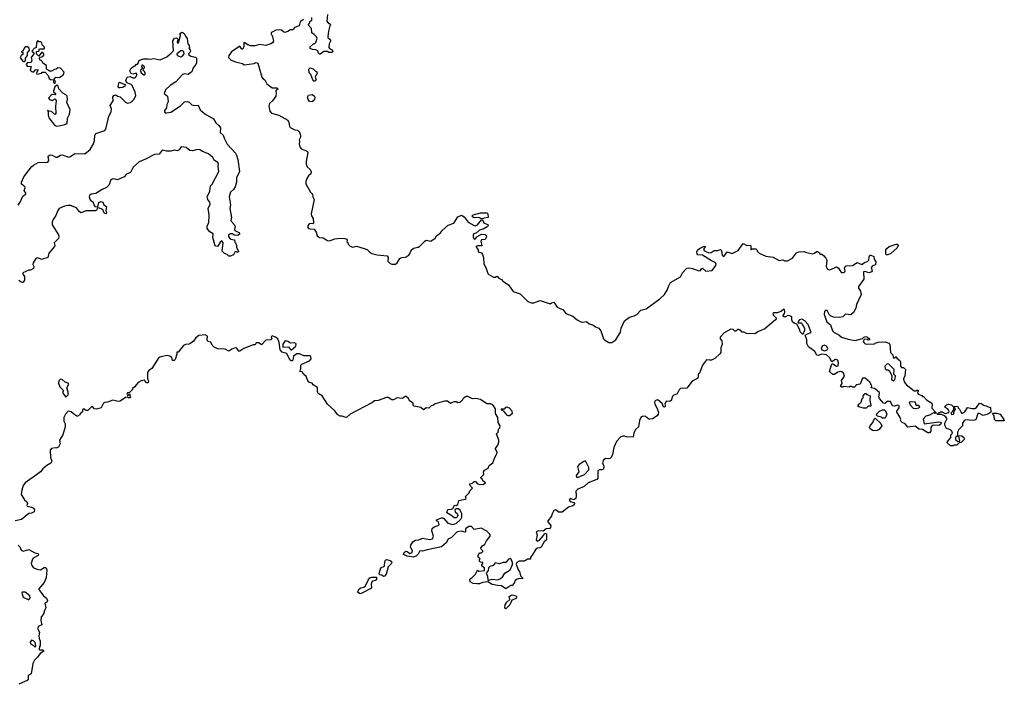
# Model space of a CAD drawing. Extents: x 2551545 to 2886624, y 315747 to 489036.
# Tile 38 of 119: x 2592085 to 2602960, y 361159 to 368501. Entities that reach past the tile are written whole.
import ezdxf

# ---------------------------------------------------------------- set-up
doc = ezdxf.new("R2010")
doc.units = 0

msp = doc.modelspace()

# ---------------------------------------------------------------- linework, layer by layer
at = {"layer": '0CON10XD'}
for points in [[(2595485, 368560), (2595478, 368485), (2595495, 368460), (2595508, 368458), (2595520, 368445), (2595510, 368435), (2595494, 368376), (2595488, 368315), (2595490, 368305), (2595517, 368277), (2595518, 368265), (2595504, 368236), (2595500, 368195), (2595505, 368182), (2595538, 368168), (2595542, 368148), (2595532, 368138), (2595498, 368138), (2595485, 368148), (2595445, 368148), (2595405, 368120), (2595395, 368120), (2595382, 368135), (2595380, 368155), (2595355, 368168), (2595318, 368172), (2595293, 368183), (2595295, 368200), (2595332, 368238), (2595345, 368240), (2595355, 368250), (2595370, 368295), (2595365, 368310), (2595338, 368338), (2595310, 368355), (2595308, 368405), (2595270, 368445), (2595290, 368465), (2595290, 368480), (2595310, 368495), (2595310, 368525)], [(2595220, 368505), (2595183, 368477), (2595170, 368435), (2595120, 368415), (2595105, 368390), (2595075, 368390), (2595048, 368372), (2595015, 368360), (2595002, 368362), (2594977, 368387), (2594949, 368389), (2594915, 368384), (2594872, 368365), (2594862, 368355), (2594862, 368345), (2594878, 368315), (2594888, 368265), (2594878, 368245), (2594857, 368233), (2594803, 368217), (2594735, 368226), (2594685, 368213), (2594635, 368213), (2594603, 368223), (2594565, 368248), (2594560, 368245), (2594562, 368205), (2594550, 368175), (2594540, 368175), (2594517, 368207), (2594505, 368202), (2594424, 368146), (2594396, 368105), (2594391, 368085), (2594420, 368055), (2594470, 368035), (2594545, 368017), (2594565, 368002), (2594675, 368018), (2594695, 368028), (2594715, 368020), (2594758, 367868), (2594775, 367847), (2594793, 367835), (2594814, 367794), (2594875, 367750), (2594925, 367750), (2594940, 367735), (2594922, 367728), (2594913, 367717), (2594918, 367685), (2594913, 367655), (2594876, 367604), (2594843, 367575), (2594837, 367545), (2594849, 367489), (2594865, 367470), (2594947, 367447), (2595045, 367390), (2595057, 367367), (2595064, 367325), (2595072, 367312), (2595125, 367283), (2595155, 367280), (2595172, 367265), (2595186, 367225), (2595186, 367204), (2595170, 367175), (2595176, 367155), (2595172, 367125), (2595178, 367098), (2595195, 367074), (2595254, 367054), (2595263, 367045), (2595266, 367035), (2595248, 366935), (2595250, 366905), (2595260, 366875), (2595292, 366845), (2595304, 366825), (2595301, 366799), (2595273, 366775), (2595257, 366745), (2595247, 366713), (2595247, 366687), (2595296, 366596), (2595320, 366575), (2595323, 366543), (2595337, 366515), (2595306, 366355), (2595309, 366335), (2595326, 366306), (2595329, 366255), (2595323, 366247), (2595295, 366251), (2595277, 366243), (2595267, 366225), (2595269, 366205), (2595276, 366196), (2595295, 366189), (2595338, 366188), (2595358, 366155), (2595369, 366115), (2595395, 366096), (2595435, 366090), (2595485, 366062), (2595505, 366059), (2595565, 366082), (2595625, 366088), (2595675, 366083), (2595698, 366075), (2595702, 366065), (2595700, 366045), (2595708, 366038), (2595712, 366022), (2595735, 365998), (2595765, 365987), (2595805, 365998), (2595890, 365975), (2595921, 365961), (2595952, 365932)], [(2592067, 366453), (2592091, 366485), (2592119, 366551), (2592154, 366575), (2592154, 366585), (2592134, 366615), (2592146, 366645), (2592143, 366655), (2592104, 366684), (2592104, 366705), (2592129, 366765), (2592214, 366875), (2592237, 366895), (2592288, 366925), (2592395, 366928), (2592408, 366945), (2592400, 366995), (2592421, 367009), (2592442, 367005), (2592485, 366981), (2592498, 366982), (2592534, 367006), (2592555, 367009), (2592625, 366982), (2592645, 366990), (2592695, 367024), (2592805, 367021), (2592862, 367068), (2592901, 367129), (2592913, 367165), (2592915, 367220), (2592925, 367243), (2593025, 367277), (2593038, 367292), (2593070, 367435), (2593097, 367485), (2593099, 367515), (2593086, 367555), (2593116, 367605), (2593114, 367645), (2593125, 367663), (2593145, 367672), (2593165, 367657), (2593195, 367648), (2593255, 367589), (2593275, 367579), (2593305, 367585), (2593329, 367601), (2593348, 367622), (2593368, 367662), (2593362, 367702), (2593326, 367776), (2593316, 367786), (2593270, 367805), (2593258, 367828), (2593273, 367867), (2593305, 367872), (2593335, 367858), (2593355, 367858), (2593365, 367862), (2593382, 367895), (2593372, 367912), (2593335, 367900), (2593317, 367907), (2593303, 367935), (2593317, 367965), (2593344, 367986), (2593359, 367991), (2593375, 368010), (2593385, 368010), (2593397, 368023), (2593402, 368045), (2593415, 368057), (2593457, 368067), (2593505, 368070), (2593525, 368064), (2593565, 368073), (2593635, 368058), (2593709, 368091), (2593738, 368115), (2593759, 368131), (2593782, 368158), (2593775, 368267), (2593794, 368296), (2593815, 368300), (2593828, 368295), (2593832, 368285), (2593823, 368253), (2593833, 368243), (2593840, 368245), (2593860, 368325), (2593860, 368335), (2593850, 368345), (2593875, 368362), (2593885, 368360), (2593907, 368345), (2593915, 368320), (2593933, 368293), (2593943, 368235), (2593958, 368215), (2593960, 368195), (2593952, 368185), (2593968, 368168), (2593970, 368155), (2593965, 368140), (2593950, 368125), (2593950, 368115), (2593975, 368098), (2594025, 368088), (2594036, 368076), (2594036, 368025), (2594030, 368005), (2594002, 367968), (2593985, 367927), (2593975, 367916), (2593945, 367896), (2593905, 367902), (2593884, 367896), (2593811, 367815), (2593746, 367774), (2593695, 367727), (2593682, 367685), (2593716, 367655), (2593726, 367595), (2593710, 367565), (2593705, 367528), (2593683, 367497), (2593683, 367485), (2593693, 367473), (2593705, 367471), (2593755, 367480), (2593861, 367548), (2593905, 367593), (2593935, 367598), (2593955, 367589), (2593985, 367561), (2594015, 367554), (2594055, 367558), (2594079, 367505), (2594130, 367460), (2594226, 367406), (2594252, 367362), (2594285, 367332), (2594303, 367305), (2594300, 367255), (2594334, 367225), (2594346, 367186), (2594376, 367125), (2594467, 367027), (2594481, 367005), (2594496, 366956), (2594511, 366825), (2594481, 366755), (2594479, 366705), (2594465, 366653), (2594446, 366625), (2594412, 366595), (2594397, 366545), (2594412, 366455), (2594406, 366415), (2594424, 366315), (2594418, 366278), (2594455, 366237), (2594464, 366215), (2594458, 366185), (2594462, 366172), (2594505, 366152), (2594518, 366135), (2594495, 366118), (2594455, 366120), (2594434, 366134), (2594414, 366134), (2594391, 366119), (2594391, 366101), (2594415, 366077), (2594458, 366068), (2594460, 366045), (2594470, 366035), (2594478, 366005), (2594478, 365985), (2594500, 365945), (2594500, 365935), (2594485, 365930), (2594478, 365938), (2594465, 365940), (2594448, 365902), (2594415, 365890), (2594395, 365890), (2594377, 365907), (2594347, 365917), (2594320, 365945), (2594332, 366035), (2594318, 366058), (2594300, 366045), (2594275, 365998), (2594264, 365994), (2594244, 366004), (2594218, 366095), (2594222, 366135), (2594185, 366157), (2594156, 366195), (2594156, 366225), (2594174, 366256), (2594177, 366345), (2594167, 366415), (2594188, 366465), (2594186, 366485), (2594163, 366515), (2594157, 366545), (2594184, 366605), (2594193, 366665), (2594210, 366685), (2594284, 366825), (2594278, 366885), (2594281, 366905), (2594273, 366923), (2594236, 366945), (2594219, 366979), (2594169, 367019), (2594105, 367044), (2594075, 367064), (2594055, 367068), (2594035, 367063), (2593995, 367054), (2593965, 367056), (2593925, 367089), (2593874, 367096), (2593865, 367092), (2593845, 367064), (2593826, 367054), (2593795, 367060), (2593755, 367048), (2593705, 367047), (2593660, 367060), (2593625, 367016), (2593575, 367011), (2593475, 366959), (2593405, 366932), (2593337, 366873), (2593308, 366812), (2593266, 366794), (2593239, 366765), (2593165, 366733), (2593125, 366743), (2593105, 366741), (2593088, 366725), (2593073, 366675), (2593045, 366649), (2592995, 366626), (2592925, 366581), (2592875, 366572), (2592855, 366560), (2592851, 366545), (2592858, 366518), (2592866, 366506), (2592896, 366486), (2592902, 366455), (2592915, 366439), (2592948, 366432), (2592959, 366481), (2592985, 366494), (2593004, 366485), (2593016, 366456), (2593045, 366437), (2593036, 366395), (2593042, 366365), (2593035, 366358), (2593025, 366360), (2593015, 366372), (2593004, 366404), (2592955, 366422), (2592945, 366420), (2592932, 366398), (2592919, 366391), (2592815, 366391), (2592765, 366366), (2592745, 366380), (2592711, 366421), (2592645, 366448), (2592615, 366450), (2592578, 366442), (2592522, 366415), (2592507, 366395), (2592485, 366339), (2592453, 366295), (2592442, 366265), (2592444, 366235), (2592513, 366125), (2592519, 366105), (2592512, 366085), (2592466, 366035), (2592472, 366005), (2592469, 365995), (2592407, 365923), (2592395, 365873), (2592325, 365853), (2592285, 365869), (2592265, 365862), (2592233, 365815), (2592231, 365795), (2592242, 365775), (2592236, 365754), (2592205, 365733), (2592185, 365733), (2592120, 365705), (2592118, 365695), (2592138, 365665), (2592139, 365625), (2592125, 365602), (2592115, 365598), (2592101, 365601), (2592075, 365620)], [(2592475, 367800), (2592482, 367815), (2592470, 367835), (2592470, 367855), (2592485, 367868), (2592525, 367862), (2592568, 367895), (2592575, 367920), (2592535, 367967), (2592505, 367968), (2592487, 367953), (2592468, 367952), (2592435, 367932), (2592415, 367932), (2592380, 367955), (2592380, 367995), (2592341, 368021), (2592335, 368040), (2592328, 368048), (2592315, 368050), (2592300, 368075), (2592312, 368088), (2592340, 368095), (2592352, 368108), (2592352, 368125), (2592335, 368140), (2592325, 368140), (2592295, 368100), (2592270, 368125), (2592272, 368148), (2592298, 368152), (2592302, 368178), (2592355, 368180), (2592360, 368185), (2592358, 368198), (2592332, 368222), (2592330, 368245), (2592317, 368257), (2592298, 368258), (2592285, 368270), (2592272, 368245), (2592268, 368192), (2592250, 368185), (2592220, 368155), (2592240, 368135), (2592240, 368125), (2592210, 368085), (2592220, 368055), (2592217, 368043), (2592207, 368023), (2592173, 368027), (2592162, 368018), (2592158, 368005), (2592168, 367988), (2592210, 367985), (2592200, 367945), (2592218, 367928), (2592237, 367923), (2592265, 367950), (2592288, 367948), (2592270, 367915), (2592275, 367900), (2592325, 367910), (2592335, 367920), (2592365, 367920), (2592400, 367885), (2592411, 367851), (2592425, 367840), (2592458, 367838), (2592458, 367808), (2592465, 367800), (2592475, 367800)], [(2592135, 368040), (2592148, 368052), (2592150, 368075), (2592170, 368105), (2592170, 368135), (2592192, 368165), (2592188, 368188), (2592172, 368202), (2592145, 368200), (2592133, 368187), (2592118, 368152), (2592100, 368145), (2592118, 368138), (2592120, 368115), (2592100, 368105), (2592092, 368085), (2592100, 368065), (2592125, 368040), (2592135, 368040)], [(2593865, 368092), (2593886, 368104), (2593900, 368125), (2593897, 368147), (2593887, 368157), (2593865, 368158), (2593822, 368125), (2593824, 368104), (2593865, 368092)], [(2593465, 367892), (2593472, 367898), (2593472, 367912), (2593465, 367930), (2593450, 367945), (2593452, 367958), (2593462, 367968), (2593462, 367982), (2593445, 368000), (2593435, 368000), (2593430, 367985), (2593440, 367965), (2593420, 367945), (2593418, 367935), (2593428, 367915), (2593455, 367892), (2593465, 367892)], [(2595345, 367822), (2595335, 367822), (2595322, 367835), (2595300, 367895), (2595282, 367915), (2595280, 367955), (2595295, 367970), (2595325, 367960), (2595352, 367932), (2595368, 367925), (2595370, 367905), (2595362, 367898), (2595350, 367865), (2595358, 367835), (2595345, 367822)], [(2593195, 367747), (2593175, 367750), (2593173, 367763), (2593185, 367810), (2593250, 367785), (2593248, 367765), (2593225, 367752), (2593195, 367747)], [(2592495, 367326), (2592535, 367332), (2592585, 367342), (2592610, 367355), (2592614, 367415), (2592634, 367456), (2592641, 367505), (2592607, 367585), (2592612, 367625), (2592609, 367655), (2592595, 367671), (2592561, 367691), (2592517, 367737), (2592510, 367765), (2592495, 367778), (2592472, 367758), (2592458, 367715), (2592458, 367705), (2592480, 367685), (2592480, 367675), (2592475, 367670), (2592445, 367673), (2592432, 367668), (2592404, 367636), (2592415, 367620), (2592445, 367608), (2592475, 367628), (2592482, 367622), (2592487, 367605), (2592480, 367545), (2592485, 367460), (2592474, 367454), (2592437, 367487), (2592400, 367490), (2592395, 367500), (2592393, 367495), (2592400, 367490), (2592399, 367445), (2592405, 367418), (2592472, 367332), (2592495, 367326)], [(2595315, 367594), (2595286, 367596), (2595270, 367620), (2595264, 367645), (2595274, 367666), (2595315, 367674), (2595340, 367655), (2595343, 367635), (2595338, 367612), (2595315, 367594)], [(2595952, 365932), (2595975, 365919), (2596035, 365904), (2596144, 365894), (2596153, 365875), (2596152, 365835), (2596161, 365821), (2596176, 365806), (2596195, 365800), (2596235, 365800), (2596253, 365815), (2596285, 365863), (2596305, 365874), (2596345, 365877), (2596378, 365895), (2596393, 365915), (2596410, 365955), (2596435, 365978), (2596485, 365988), (2596505, 365998), (2596558, 366055), (2596575, 366067), (2596625, 366056), (2596675, 366087), (2596689, 366115), (2596734, 366146), (2596754, 366176), (2596819, 366231), (2596880, 366255), (2596925, 366324), (2596965, 366340), (2596995, 366322), (2597039, 366265), (2597105, 366226), (2597116, 366224), (2597142, 366235), (2597185, 366290), (2597198, 366288), (2597214, 366254), (2597257, 366237), (2597258, 366225), (2597248, 366212), (2597205, 366188), (2597163, 366177), (2597130, 366145), (2597105, 366137), (2597095, 366127), (2597092, 366102), (2597105, 366078), (2597119, 366081), (2597135, 366102), (2597185, 366132), (2597225, 366128), (2597240, 366115), (2597238, 366095), (2597225, 366072), (2597185, 366068), (2597178, 366055), (2597188, 366002), (2597145, 366002), (2597122, 365995), (2597147, 365957), (2597150, 365935), (2597184, 365924), (2597196, 365906), (2597206, 365875), (2597212, 365805), (2597234, 365765), (2597256, 365696), (2597268, 365685), (2597318, 365658), (2597335, 365658), (2597355, 365668), (2597365, 365662), (2597378, 365645), (2597405, 365630), (2597421, 365611), (2597485, 365571), (2597537, 365497), (2597613, 365473), (2597697, 365387), (2597735, 365374), (2597764, 365374), (2597835, 365398), (2597945, 365362), (2597960, 365375), (2597985, 365379), (2598021, 365325), (2598088, 365295), (2598117, 365257), (2598195, 365226), (2598244, 365184), (2598282, 365162), (2598305, 365159), (2598345, 365167), (2598375, 365143), (2598415, 365130), (2598445, 365108), (2598480, 365095), (2598502, 365062), (2598533, 364975), (2598543, 364963), (2598592, 364935), (2598625, 364934), (2598668, 364965), (2598721, 365049), (2598729, 365095), (2598765, 365173), (2598820, 365215), (2598872, 365228), (2598900, 365245), (2598945, 365292), (2599005, 365308), (2599155, 365418), (2599206, 365464), (2599238, 365512), (2599250, 365555), (2599272, 365598), (2599385, 365660), (2599406, 365704), (2599455, 365757), (2599475, 365761), (2599515, 365754), (2599585, 365726), (2599605, 365731), (2599615, 365750), (2599625, 365756), (2599665, 365723), (2599735, 365730), (2599774, 365785), (2599778, 365805), (2599768, 365818), (2599726, 365836), (2599625, 365899), (2599575, 365904), (2599566, 365915), (2599563, 365935), (2599573, 365955), (2599595, 365973), (2599645, 366000), (2599660, 365995), (2599640, 365975), (2599642, 365955), (2599655, 365943), (2599695, 365926), (2599722, 365928), (2599755, 365952), (2599793, 365953), (2599825, 365962), (2599835, 365950), (2599845, 365900), (2599855, 365890), (2599865, 365890), (2599900, 365935), (2599955, 365920), (2600019, 365951), (2600075, 366030), (2600118, 366008), (2600155, 366010), (2600162, 365995), (2600160, 365965), (2600165, 365960), (2600175, 365970), (2600215, 365970), (2600230, 365955), (2600230, 365945), (2600253, 365923), (2600325, 365888), (2600406, 365876), (2600475, 365840), (2600515, 365847), (2600537, 365837), (2600565, 365838), (2600622, 365868), (2600665, 365924), (2600690, 365935), (2600745, 365940), (2600775, 365928), (2600844, 365916), (2600865, 365923), (2600885, 365942), (2600895, 365942), (2600920, 365925), (2600922, 365912), (2600945, 365910), (2600962, 365895), (2600988, 365868), (2601000, 365845), (2600993, 365775), (2601008, 365745), (2601025, 365738), (2601045, 365740), (2601105, 365770), (2601125, 365758), (2601153, 365715), (2601165, 365707), (2601185, 365707), (2601199, 365715), (2601202, 365725), (2601194, 365756), (2601204, 365775), (2601215, 365782), (2601284, 365786), (2601335, 365819), (2601385, 365798), (2601415, 365818), (2601450, 365830), (2601464, 365845), (2601467, 365883), (2601475, 365898), (2601485, 365900), (2601518, 365885), (2601521, 365855), (2601541, 365825), (2601536, 365794), (2601505, 365782), (2601490, 365765), (2601500, 365725), (2601496, 365714), (2601465, 365706), (2601425, 365720), (2601406, 365714), (2601409, 365635), (2601350, 365555), (2601350, 365535), (2601372, 365502), (2601378, 365465), (2601328, 365355), (2601320, 365315), (2601293, 365267), (2601265, 365242), (2601205, 365248), (2601175, 365220), (2601135, 365212), (2601075, 365213), (2601039, 365229), (2601024, 365244), (2601005, 365288), (2600985, 365290), (2600975, 365278), (2600971, 365245), (2601001, 365165), (2601039, 365129), (2601064, 365065), (2601079, 365045), (2601131, 365021), (2601162, 364995), (2601235, 364971), (2601314, 364956), (2601392, 364978), (2601410, 364995), (2601432, 365002), (2601450, 364995), (2601470, 364975), (2601470, 364965), (2601455, 364960), (2601445, 364970), (2601412, 364968), (2601402, 364945), (2601411, 364931), (2601425, 364922), (2601445, 364918), (2601525, 364920), (2601532, 364928), (2601565, 364940), (2601645, 364942), (2601685, 364928), (2601696, 364916), (2601702, 364825), (2601728, 364798), (2601732, 364772), (2601745, 364760), (2601765, 364780), (2601772, 364762), (2601806, 364736), (2601815, 364720), (2601812, 364672), (2601825, 364660), (2601845, 364660), (2601870, 364635), (2601860, 364565), (2601848, 364535), (2601855, 364500), (2601875, 364470), (2601965, 364402), (2601985, 364400), (2601995, 364410), (2602008, 364408), (2602010, 364395), (2602000, 364385), (2602010, 364365), (2602048, 364348), (2602055, 364340), (2602068, 364338), (2602101, 364301), (2602158, 364265), (2602162, 364255), (2602158, 364208), (2602210, 364155), (2602195, 364150), (2602185, 364160), (2602132, 364132), (2602095, 364120), (2602065, 364087), (2602075, 364038), (2602235, 364059), (2602256, 364056), (2602264, 364045), (2602255, 364029), (2602235, 364019), (2602185, 364023), (2602164, 364017), (2602149, 363995), (2602149, 363955), (2602135, 363937), (2602115, 363937), (2602055, 363972), (2602018, 363978), (2601975, 364010), (2601895, 363998), (2601865, 364038), (2601832, 364052), (2601818, 364065), (2601812, 364075), (2601818, 364085), (2601806, 364115), (2601772, 364165), (2601773, 364177), (2601798, 364215), (2601800, 364235), (2601785, 364242), (2601745, 364232), (2601726, 364236), (2601702, 364282), (2601665, 364283), (2601639, 364261), (2601625, 364264), (2601580, 364315), (2601575, 364335), (2601581, 364375), (2601577, 364385), (2601525, 364428), (2601490, 364435), (2601498, 364455), (2601476, 364495), (2601425, 364542), (2601395, 364540), (2601367, 364473), (2601322, 364468), (2601320, 364455), (2601305, 364440), (2601285, 364440), (2601275, 364450), (2601255, 364450), (2601245, 364440), (2601185, 364450), (2601178, 364442), (2601165, 364440), (2601152, 364452), (2601155, 364460), (2601168, 364482), (2601160, 364515), (2601196, 364564), (2601183, 364595), (2601165, 364612), (2601147, 364613), (2601123, 364607), (2601085, 364582), (2601065, 364582), (2601030, 364615), (2601055, 364700), (2601065, 364700), (2601105, 364672), (2601125, 364678), (2601128, 364715), (2601121, 364735), (2601115, 364742), (2601095, 364746), (2601055, 364720), (2601029, 364769), (2600995, 364798), (2600945, 364806), (2600905, 364790), (2600888, 364795), (2600867, 364837), (2600797, 364887), (2600780, 364925), (2600779, 364965), (2600760, 365015), (2600788, 365032), (2600826, 365045), (2600795, 365135), (2600757, 365175), (2600725, 365192), (2600698, 365185), (2600678, 365165), (2600683, 365153), (2600715, 365154), (2600725, 365146), (2600753, 365095), (2600752, 365068), (2600735, 365022), (2600705, 365052), (2600700, 365075), (2600668, 365138), (2600642, 365145), (2600621, 365165), (2600612, 365185), (2600615, 365218), (2600591, 365231), (2600568, 365232), (2600543, 365217), (2600520, 365220), (2600517, 365235), (2600531, 365255), (2600536, 365274), (2600534, 365295), (2600525, 365302), (2600500, 365280), (2600455, 365263), (2600409, 365261), (2600404, 365255), (2600412, 365235), (2600443, 365205), (2600433, 365185), (2600314, 365086), (2600245, 365057), (2600205, 365030), (2600114, 365034), (2600085, 365048), (2600065, 365050), (2600045, 365070), (2600035, 365070), (2600025, 365080), (2600012, 365078), (2599995, 365060), (2599985, 365060), (2599965, 365080), (2599938, 365082), (2599865, 365042), (2599820, 364995), (2599820, 364975), (2599840, 364955), (2599843, 364915), (2599830, 364875), (2599828, 364825), (2599819, 364811), (2599761, 364759), (2599725, 364740), (2599705, 364738), (2599670, 364745), (2599628, 364685), (2599592, 364598), (2599580, 364585), (2599580, 364555), (2599573, 364537), (2599512, 364508), (2599455, 364430), (2599383, 364427), (2599368, 364412), (2599345, 364368), (2599301, 364349), (2599288, 364325), (2599283, 364297)], [(2597205, 366300), (2597185, 366300), (2597155, 366316), (2597105, 366314), (2597086, 366325), (2597084, 366336), (2597095, 366346), (2597175, 366366), (2597246, 366366), (2597256, 366356), (2597260, 366315), (2597213, 366307), (2597205, 366300)], [(2601655, 365902), (2601650, 365915), (2601652, 365958), (2601662, 365975), (2601690, 365995), (2601765, 366022), (2601775, 366020), (2601788, 366005), (2601775, 365980), (2601705, 365920), (2601675, 365903), (2601655, 365902)], [(2599283, 364297), (2599265, 364282), (2599225, 364288), (2599212, 364255), (2599217, 364233), (2599205, 364220), (2599194, 364225), (2599181, 364261), (2599137, 364297), (2599125, 364301), (2599105, 364290), (2599098, 364275), (2599099, 364255), (2599122, 364215), (2599139, 364165), (2599137, 364143), (2599126, 364124), (2599075, 364093), (2599045, 364088), (2599035, 364088), (2598997, 364117), (2598975, 364122), (2598962, 364118), (2598946, 364105), (2598931, 364075), (2598918, 364002), (2598888, 363975), (2598868, 363935), (2598860, 363890), (2598785, 363892), (2598765, 363902), (2598745, 363900), (2598725, 363892), (2598675, 363842), (2598646, 363774), (2598632, 363698), (2598616, 363664), (2598606, 363654), (2598585, 363648), (2598555, 363652), (2598533, 363635), (2598522, 363605), (2598538, 363568), (2598534, 363536), (2598515, 363527), (2598485, 363530), (2598470, 363515), (2598472, 363435), (2598458, 363422), (2598364, 363386), (2598318, 363345), (2598248, 363315), (2598228, 363292), (2598232, 363245), (2598227, 363213), (2598205, 363197), (2598165, 363212), (2598153, 363195), (2598165, 363178), (2598206, 363166), (2598212, 363155), (2598209, 363141), (2598195, 363130), (2598146, 363114), (2598078, 363062), (2598035, 363060), (2598005, 363088), (2597985, 363078), (2597962, 363035), (2597960, 363015), (2597920, 362965), (2597920, 362955), (2597952, 362915), (2597948, 362892), (2597939, 362881), (2597900, 362875), (2597865, 362849), (2597815, 362854), (2597790, 362845), (2597802, 362805), (2597791, 362755), (2597795, 362743), (2597805, 362741), (2597825, 362753), (2597869, 362801), (2597885, 362828), (2597902, 362822), (2597904, 362756), (2597876, 362734), (2597845, 362673), (2597835, 362667), (2597805, 362664), (2597785, 362651), (2597746, 362584), (2597728, 362565), (2597725, 362542), (2597695, 362542), (2597661, 362519), (2597602, 362518), (2597576, 362505), (2597570, 362485), (2597590, 362425), (2597605, 362404), (2597618, 362358), (2597637, 362335), (2597637, 362325), (2597605, 362327), (2597572, 362318), (2597559, 362305), (2597547, 362275), (2597525, 362250), (2597511, 362249), (2597455, 362213), (2597405, 362246), (2597365, 362249), (2597305, 362263), (2597255, 362290), (2597195, 362282), (2597165, 362267), (2597135, 362267), (2597095, 362272), (2597062, 362292), (2597058, 362315), (2597062, 362325), (2597080, 362335), (2597118, 362375), (2597142, 362418), (2597155, 362410), (2597220, 362415), (2597220, 362445), (2597190, 362465), (2597190, 362485), (2597200, 362495), (2597200, 362505), (2597175, 362510), (2597165, 362520), (2597163, 362537), (2597170, 362545), (2597148, 362565), (2597148, 362585), (2597165, 362610), (2597187, 362613), (2597200, 362625), (2597200, 362635), (2597182, 362652), (2597180, 362665), (2597195, 362688), (2597223, 362707), (2597242, 362745), (2597282, 362795), (2597282, 362805), (2597280, 362815), (2597245, 362850), (2597182, 362882), (2597105, 362870), (2597074, 362904), (2597045, 362903), (2597008, 362875), (2597010, 362845), (2597005, 362840), (2596965, 362851), (2596915, 362842), (2596855, 362781), (2596819, 362761), (2596795, 362723), (2596743, 362677), (2596585, 362646), (2596535, 362629), (2596505, 362632), (2596486, 362595), (2596468, 362578), (2596435, 362562), (2596365, 362573), (2596324, 362594), (2596331, 362615), (2596351, 362629), (2596365, 362627), (2596395, 362604), (2596418, 362615), (2596424, 362635), (2596402, 362675), (2596404, 362695), (2596428, 362732), (2596455, 362752), (2596495, 362754), (2596535, 362773), (2596615, 362758), (2596645, 362765), (2596657, 362795), (2596636, 362855), (2596639, 362881), (2596661, 362899), (2596708, 362912), (2596717, 362925), (2596710, 362955), (2596690, 362965), (2596690, 362975), (2596745, 362998), (2596757, 362997), (2596770, 362990), (2596815, 362938), (2596865, 362926), (2596905, 362935), (2596958, 362985), (2596969, 363005), (2596970, 363045), (2596946, 363086), (2596928, 363098), (2596902, 363098), (2596890, 363085), (2596894, 363065), (2596916, 363045), (2596924, 363025), (2596916, 363005), (2596905, 362997), (2596885, 362999), (2596848, 363028), (2596802, 363052), (2596815, 363090), (2596856, 363094), (2596870, 363100), (2596887, 363133), (2596895, 363138), (2596905, 363133), (2596926, 363144), (2596935, 363188), (2596985, 363202), (2597007, 363203), (2597015, 363210), (2597010, 363235), (2597050, 363275), (2597058, 363295), (2597088, 363325), (2597053, 363363), (2597060, 363375), (2597085, 363380), (2597105, 363400), (2597118, 363398), (2597140, 363375), (2597155, 363370), (2597205, 363368), (2597230, 363385), (2597200, 363405), (2597195, 363420), (2597182, 363432), (2597180, 363445), (2597210, 363475), (2597208, 363505), (2597218, 363525), (2597260, 363545), (2597270, 363575), (2597310, 363605), (2597332, 363665), (2597356, 363704), (2597358, 363725), (2597340, 363755), (2597340, 363765), (2597365, 363800), (2597378, 363835), (2597378, 363855), (2597352, 363925), (2597368, 363945), (2597373, 363977), (2597387, 363993), (2597392, 364015), (2597371, 364051), (2597367, 364107), (2597341, 364151), (2597342, 364202), (2597312, 364245), (2597285, 364258), (2597245, 364258), (2597175, 364307), (2597123, 364317), (2597085, 364313), (2597035, 364338), (2597015, 364340), (2596982, 364318), (2596972, 364295), (2596945, 364271), (2596925, 364270), (2596905, 364280), (2596885, 364280), (2596855, 364270), (2596845, 364260), (2596810, 364285), (2596777, 364287), (2596675, 364258), (2596655, 364243), (2596630, 364235), (2596605, 364210), (2596575, 364212), (2596545, 364192), (2596515, 364218), (2596442, 364232), (2596430, 364245), (2596430, 364265), (2596391, 364291), (2596378, 364318), (2596355, 364338), (2596343, 364337), (2596312, 364318), (2596255, 364322), (2596215, 364300), (2596195, 364302), (2596156, 364326), (2596135, 364327), (2596044, 364296), (2596005, 364290), (2595975, 364268), (2595736, 364144), (2595695, 364108), (2595675, 364109), (2595645, 364122), (2595625, 364122), (2595600, 364135), (2595561, 364185), (2595483, 364255), (2595425, 364347), (2595383, 364373), (2595376, 364395), (2595375, 364437), (2595326, 364466), (2595314, 364484), (2595275, 364498), (2595249, 364559), (2595218, 364585), (2595205, 364610), (2595180, 364615), (2595190, 364645), (2595190, 364685), (2595203, 364697), (2595287, 364733), (2595304, 364755), (2595302, 364782), (2595289, 364789), (2595225, 364787), (2595175, 364809), (2595145, 364808), (2595108, 364785), (2595100, 364740), (2595095, 364732), (2595082, 364732), (2595067, 364745), (2595035, 364812), (2594985, 364830), (2594962, 364855), (2594952, 364935), (2594936, 364976), (2594910, 364995), (2594875, 365007), (2594864, 364996), (2594870, 364975), (2594860, 364965), (2594805, 364960), (2594755, 364908), (2594725, 364930), (2594695, 364930), (2594685, 364910), (2594665, 364908), (2594562, 364868), (2594515, 364840), (2594505, 364838), (2594484, 364874), (2594465, 364877), (2594427, 364863), (2594395, 364838), (2594355, 364860), (2594274, 364864), (2594234, 364884), (2594210, 364905), (2594195, 364940), (2594162, 364945), (2594157, 364965), (2594160, 365005), (2594135, 365020), (2594065, 365012), (2594030, 364985), (2594005, 364948), (2593974, 364926), (2593953, 364917), (2593915, 364913), (2593895, 364900), (2593835, 364830), (2593822, 364828), (2593822, 364805), (2593802, 364748), (2593790, 364735), (2593772, 364735), (2593765, 364770), (2593743, 364783), (2593715, 364790), (2593642, 364778), (2593621, 364769), (2593544, 364646), (2593512, 364625), (2593497, 364605), (2593498, 364535), (2593507, 364513), (2593505, 364490), (2593485, 364490), (2593465, 364518), (2593425, 364510), (2593395, 364492), (2593371, 364469), (2593356, 364444), (2593330, 364425), (2593330, 364415), (2593298, 364382), (2593275, 364380), (2593270, 364365), (2593275, 364350), (2593288, 364352), (2593292, 364368), (2593300, 364365), (2593300, 364345), (2593310, 364335), (2593300, 364325), (2593285, 364322), (2593275, 364330), (2593255, 364327), (2593195, 364287), (2593174, 364284), (2593115, 364298), (2593056, 364274), (2593025, 364272), (2593012, 364265), (2592985, 364213), (2592932, 364198), (2592912, 364202), (2592885, 364230), (2592837, 364183), (2592813, 364183), (2592805, 364200), (2592785, 364198), (2592780, 364195), (2592780, 364165), (2592765, 364160), (2592750, 364145), (2592750, 364135), (2592725, 364120), (2592715, 364120), (2592682, 364142), (2592655, 364170), (2592622, 364178), (2592592, 364145), (2592574, 364106), (2592574, 364065), (2592587, 364035), (2592587, 364005), (2592562, 363915), (2592523, 363855), (2592532, 363815), (2592513, 363777), (2592485, 363768), (2592475, 363770)], [(2595085, 364852), (2595134, 364895), (2595140, 364915), (2595136, 364925), (2595115, 364932), (2595075, 364927), (2595045, 364947), (2595025, 364952), (2595015, 364948), (2594990, 364915), (2594990, 364885), (2595055, 364887), (2595075, 364858), (2595085, 364852)], [(2600975, 364844), (2601003, 364855), (2601012, 364868), (2600997, 364895), (2600973, 364907), (2600947, 364895), (2600936, 364875), (2600945, 364854), (2600975, 364844)], [(2601735, 364512), (2601750, 364525), (2601760, 364555), (2601758, 364565), (2601738, 364585), (2601743, 364635), (2601686, 364696), (2601665, 364699), (2601640, 364675), (2601645, 364645), (2601655, 364634), (2601675, 364632), (2601692, 364622), (2601716, 364566), (2601715, 364525), (2601735, 364512)], [(2592595, 364332), (2592620, 364355), (2592620, 364385), (2592607, 364435), (2592628, 364475), (2592620, 364485), (2592587, 364497), (2592555, 364528), (2592535, 364530), (2592518, 364512), (2592514, 364484), (2592530, 364445), (2592570, 364405), (2592560, 364395), (2592562, 364375), (2592595, 364332)], [(2601435, 364210), (2601405, 364210), (2601353, 364223), (2601340, 364235), (2601348, 364242), (2601350, 364255), (2601365, 364260), (2601380, 364275), (2601390, 364315), (2601400, 364325), (2601400, 364345), (2601425, 364370), (2601435, 364370), (2601442, 364362), (2601477, 364347), (2601473, 364295), (2601486, 364244), (2601485, 364230), (2601455, 364230), (2601435, 364210)], [(2597475, 364128), (2597495, 364130), (2597527, 364153), (2597523, 364175), (2597495, 364210), (2597465, 364222), (2597452, 364218), (2597435, 364200), (2597402, 364198), (2597402, 364192), (2597418, 364188), (2597428, 364178), (2597465, 364132), (2597475, 364128)], [(2601983, 364207), (2602015, 364214), (2602026, 364226), (2602015, 364238), (2601985, 364240), (2601980, 364275), (2601935, 364281), (2601909, 364275), (2601919, 364245), (2601955, 364210), (2601983, 364207)], [(2602395, 363792), (2602365, 363792), (2602330, 363825), (2602330, 363835), (2602368, 363885), (2602370, 363915), (2602388, 363935), (2602380, 363955), (2602365, 363970), (2602322, 363985), (2602302, 364022), (2602302, 364045), (2602328, 364095), (2602305, 364120), (2602265, 364140), (2602225, 364140), (2602220, 364145), (2602232, 364158), (2602245, 364160), (2602255, 364170), (2602275, 364170), (2602305, 364152), (2602348, 364162), (2602350, 364175), (2602342, 364182), (2602340, 364195), (2602300, 364225), (2602323, 364247), (2602345, 364252), (2602377, 364247), (2602400, 364225), (2602400, 364195), (2602390, 364185), (2602388, 364172), (2602370, 364155), (2602375, 364140), (2602400, 364145), (2602410, 364185), (2602420, 364195), (2602418, 364208), (2602410, 364215), (2602415, 364230), (2602448, 364228), (2602452, 364212), (2602465, 364200), (2602482, 364162), (2602492, 364152), (2602525, 364168), (2602554, 364216), (2602605, 364204), (2602635, 364206), (2602653, 364217), (2602687, 364263), (2602705, 364261), (2602735, 364244), (2602807, 364217), (2602810, 364165), (2602778, 364142), (2602725, 364130), (2602685, 364152), (2602668, 364152), (2602645, 364080), (2602615, 364073), (2602535, 364081), (2602515, 364073), (2602500, 364045), (2602498, 364015), (2602458, 363975), (2602443, 363945), (2602442, 363925), (2602438, 363902), (2602420, 363885), (2602420, 363865), (2602445, 363840), (2602470, 363845), (2602460, 363885), (2602450, 363895), (2602463, 363907), (2602490, 363905), (2602512, 363885), (2602518, 363865), (2602485, 363830), (2602462, 363828), (2602435, 363800), (2602405, 363800), (2602395, 363792)], [(2601525, 363958), (2601505, 363964), (2601474, 363984), (2601471, 363995), (2601477, 364013), (2601508, 364052), (2601523, 364087), (2601535, 364100), (2601595, 364040), (2601608, 364015), (2601578, 363975), (2601555, 363964), (2601525, 363958)], [(2601645, 364100), (2601615, 364100), (2601605, 364110), (2601555, 364120), (2601550, 364145), (2601580, 364175), (2601615, 364192), (2601635, 364192), (2601649, 364179), (2601661, 364145), (2601645, 364100)], [(2602955, 364068), (2602865, 364070), (2602853, 364083), (2602848, 364125), (2602830, 364155), (2602875, 364154), (2602915, 364142), (2602956, 364085), (2602960, 364075), (2602955, 364068)], [(2592475, 363770), (2592436, 363764), (2592423, 363745), (2592427, 363665), (2592439, 363625), (2592429, 363601), (2592385, 363577), (2592340, 363540), (2592315, 363507), (2592287, 363483), (2592145, 363383), (2592124, 363356), (2592107, 363305), (2592101, 363255), (2592137, 363197), (2592164, 363174), (2592170, 363155), (2592164, 363135), (2592168, 363125), (2592215, 363117), (2592236, 363106), (2592248, 363085), (2592243, 363065), (2592215, 363050), (2592185, 363044), (2592105, 362979), (2592034, 362966)], [(2598245, 363443), (2598325, 363478), (2598370, 363530), (2598370, 363555), (2598335, 363627), (2598315, 363621), (2598264, 363586), (2598247, 363565), (2598260, 363505), (2598232, 363465), (2598235, 363448), (2598245, 363443)], [(2592068, 362695), (2592087, 362677), (2592101, 362641), (2592125, 362630), (2592185, 362648), (2592253, 362613), (2592288, 362605), (2592292, 362595), (2592289, 362581), (2592235, 362554), (2592225, 362543), (2592213, 362495), (2592217, 362477), (2592235, 362451), (2592275, 362430), (2592316, 362424), (2592355, 362448), (2592375, 362448), (2592386, 362425), (2592377, 362335), (2592354, 362285), (2592298, 362215), (2592298, 362205), (2592348, 362138), (2592382, 362112), (2592393, 362085), (2592385, 362068), (2592362, 362055), (2592373, 362005), (2592359, 361975), (2592348, 361932), (2592323, 361905), (2592318, 361865), (2592330, 361815), (2592295, 361800), (2592280, 361775), (2592304, 361735), (2592297, 361695), (2592300, 361665), (2592312, 361635), (2592312, 361588), (2592302, 361575), (2592300, 361545), (2592305, 361540), (2592345, 361540), (2592350, 361525), (2592311, 361499), (2592283, 361457), (2592248, 361425), (2592231, 361389), (2592210, 361275), (2592180, 361255), (2592180, 361215), (2592169, 361201), (2592075, 361159)], [(2596105, 362351), (2596084, 362364), (2596059, 362369), (2596054, 362384), (2596074, 362445), (2596116, 362465), (2596119, 362515), (2596125, 362532), (2596135, 362538), (2596176, 362525), (2596191, 362515), (2596194, 362505), (2596189, 362491), (2596153, 362457), (2596132, 362375), (2596115, 362353), (2596105, 362351)], [(2597265, 362308), (2597305, 362320), (2597365, 362314), (2597395, 362326), (2597420, 362350), (2597443, 362385), (2597504, 362425), (2597527, 362483), (2597529, 362505), (2597515, 362540), (2597505, 362550), (2597485, 362542), (2597456, 362504), (2597425, 362504), (2597385, 362490), (2597335, 362500), (2597315, 362472), (2597278, 362462), (2597263, 362447), (2597258, 362415), (2597238, 362385), (2597252, 362355), (2597255, 362310), (2597265, 362308)], [(2595845, 362160), (2595817, 362175), (2595834, 362215), (2595854, 362226), (2595885, 362231), (2595904, 362245), (2595935, 362310), (2595953, 362335), (2595975, 362342), (2596025, 362342), (2596025, 362314), (2596015, 362304), (2595982, 362298), (2595970, 362285), (2595966, 362265), (2595970, 362230), (2595964, 362216), (2595865, 362164), (2595845, 362160)], [(2592185, 362091), (2592201, 362115), (2592196, 362135), (2592145, 362176), (2592112, 362175), (2592107, 362165), (2592125, 362120), (2592185, 362091)], [(2597455, 361994), (2597445, 362000), (2597446, 362035), (2597465, 362067), (2597500, 362095), (2597492, 362128), (2597525, 362146), (2597567, 362135), (2597574, 362125), (2597569, 362105), (2597520, 362090), (2597498, 362035), (2597455, 361994)], [(2592255, 361570), (2592262, 361585), (2592255, 361622), (2592238, 361638), (2592215, 361648), (2592201, 361625), (2592204, 361605), (2592237, 361587), (2592255, 361570)]]:
    msp.add_lwpolyline(points, dxfattribs=at)

doc.saveas('drawing.dxf')
